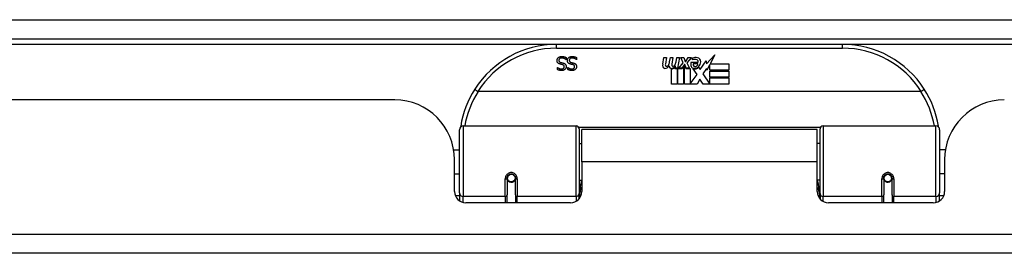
# Model space of a CAD drawing. Header units: inches. Extents: x 23 to 567, y 61 to 264.
# Tile 35 of 256: x 108.26 to 113.41, y 61.55 to 62.77. Entities that reach past the tile are written whole.
import ezdxf

# ---------------------------------------------------------------- set-up
doc = ezdxf.new("R2010")
doc.units = ezdxf.units.IN
doc.header["$MEASUREMENT"] = 0
doc.layers.add('Visible Edges(ANSI)', color=7, linetype='Continuous', lineweight=25)
doc.layers.add('Visible Tangent Edges(ANSI)', color=7, linetype='Continuous', lineweight=25)

msp = doc.modelspace()

# ---------------------------------------------------------------- linework, layer by layer
at = {"layer": 'Visible Edges(ANSI)'}
for p, q in [((77.3637, 62.6675), (131.1657, 62.6675)), ((112.5632, 62.6375), (111.0671, 62.6375)), ((111.1183, 62.5575), (111.1176, 62.5575)), ((111.1183, 62.5694), (111.1183, 62.5575)), ((111.1726, 62.5575), (111.1719, 62.5575)), ((111.1726, 62.5694), (111.1726, 62.5575)), ((111.6225, 62.5346), (111.6292, 62.5689)), ((111.6292, 62.5689), (111.6424, 62.5689)), ((111.6424, 62.5689), (111.6363, 62.5344)), ((111.6588, 62.5464), (111.6628, 62.5689)), ((111.6628, 62.5689), (111.676, 62.5689)), ((111.676, 62.5689), (111.6699, 62.5344)), ((111.6927, 62.5464), (111.6967, 62.5689)), ((111.6967, 62.5689), (111.7099, 62.5689)), ((111.7099, 62.5689), (111.7002, 62.5143)), ((111.706, 62.5143), (111.7303, 62.5408)), ((111.7168, 62.5689), (111.733, 62.5689)), ((111.7303, 62.5408), (111.7168, 62.5689)), ((111.733, 62.5689), (111.7405, 62.5494)), ((111.7405, 62.5494), (111.7429, 62.5494)), ((111.7429, 62.5494), (111.7564, 62.5689)), ((111.7726, 62.5689), (111.748, 62.541)), ((111.748, 62.541), (111.7618, 62.5143)), ((111.7564, 62.5689), (111.7726, 62.5689)), ((111.7714, 62.5452), (111.808, 62.5452)), ((111.778, 62.5572), (111.778, 62.5662)), ((111.8065, 62.5362), (111.7825, 62.5362)), ((111.8185, 62.5072), (111.8499, 62.5513)), ((111.8499, 62.5513), (111.8519, 62.5371)), ((111.8519, 62.5371), (111.8957, 62.5833)), ((111.8957, 62.5833), (111.8709, 62.5356)), ((111.8709, 62.5356), (111.9679, 62.5356)), ((111.9679, 62.5356), (111.9679, 62.5035)), ((111.0729, 62.5173), (111.0736, 62.5173)), ((111.0729, 62.5061), (111.0729, 62.5173)), ((111.1271, 62.5173), (111.1278, 62.5173)), ((111.1271, 62.5061), (111.1271, 62.5173)), ((111.6679, 62.4306), (111.6679, 62.5101)), ((111.6858, 62.5176), (111.6853, 62.5114)), ((111.6853, 62.5114), (111.6976, 62.5114)), ((111.6897, 62.5239), (111.6868, 62.5239)), ((111.6889, 62.5143), (111.6897, 62.5239)), ((111.7002, 62.5143), (111.6889, 62.5143)), ((111.6976, 62.5114), (111.6976, 62.4306)), ((111.7018, 62.5114), (111.7239, 62.5114)), ((111.7018, 62.4306), (111.7018, 62.5114)), ((111.7223, 62.5143), (111.706, 62.5143)), ((111.7357, 62.5326), (111.7223, 62.5143)), ((111.7239, 62.5114), (111.7315, 62.5218)), ((111.7315, 62.5218), (111.7315, 62.4306)), ((111.7378, 62.5326), (111.7357, 62.5326)), ((111.7357, 62.5291), (111.7432, 62.5114)), ((111.7357, 62.4306), (111.7357, 62.5291)), ((111.7456, 62.5143), (111.7378, 62.5326)), ((111.7432, 62.5114), (111.7657, 62.5114)), ((111.7618, 62.5143), (111.7456, 62.5143)), ((111.7657, 62.5114), (111.7657, 62.4318)), ((111.8023, 62.4808), (111.7816, 62.5107)), ((111.8115, 62.5188), (111.8185, 62.5072)), ((111.8519, 62.5129), (111.8323, 62.4849)), ((111.8323, 62.4849), (111.8692, 62.4312)), ((111.8539, 62.5029), (111.8519, 62.5129)), ((111.8692, 62.5322), (111.8539, 62.5029)), ((111.8692, 62.5035), (111.8692, 62.5322)), ((111.9679, 62.5035), (111.8692, 62.5035)), ((111.8692, 62.499), (111.9679, 62.499)), ((111.8692, 62.4669), (111.8692, 62.499)), ((111.9679, 62.499), (111.9679, 62.4669)), ((111.7657, 62.4318), (111.8023, 62.4808)), ((111.8164, 62.4567), (111.8026, 62.4306)), ((111.8341, 62.4306), (111.8164, 62.4567)), ((111.9679, 62.4669), (111.8692, 62.4669)), ((111.8692, 62.4627), (111.9679, 62.4627)), ((111.8692, 62.4312), (111.8692, 62.4627)), ((111.9679, 62.4627), (111.9679, 62.4306)), ((112.972, 62.3919), (110.6583, 62.3919)), ((111.6976, 62.4306), (111.6679, 62.4306)), ((111.7315, 62.4306), (111.7018, 62.4306)), ((111.8026, 62.4306), (111.7357, 62.4306)), ((111.9679, 62.4306), (111.8341, 62.4306)), ((110.2222, 62.348), (98.3072, 62.348)), ((110.5602, 61.863), (110.5602, 62.1929)), ((110.5799, 62.2125), (111.1695, 62.2125)), ((111.1852, 62.1968), (111.1852, 61.8591)), ((111.1997, 62.025), (111.1997, 62.193)), ((112.4307, 62.193), (111.1997, 62.193)), ((112.4307, 62.025), (112.4307, 62.193)), ((112.4451, 61.8591), (112.4451, 62.1968)), ((112.4608, 62.2125), (113.0504, 62.2125)), ((113.0701, 62.1929), (113.0701, 61.863)), ((110.5298, 62.088), (110.5602, 62.088)), ((111.1852, 62.1205), (111.1997, 62.1205)), ((112.4451, 62.1205), (112.4307, 62.1205)), ((113.1005, 62.088), (113.0701, 62.088)), ((110.5342, 61.8701), (110.5342, 62.036)), ((111.1997, 62.025), (111.1997, 61.8701)), ((112.4307, 61.8701), (112.4307, 62.025)), ((113.0962, 62.036), (113.0962, 61.8701)), ((110.5342, 61.962), (110.5602, 61.962)), ((110.8093, 61.9404), (110.8093, 61.8534)), ((110.8114, 61.938), (110.8094, 61.938)), ((110.8097, 61.9447), (110.8116, 61.9443)), ((110.8112, 61.9444), (110.8112, 61.9404)), ((110.8502, 61.9363), (110.8526, 61.9358)), ((110.8526, 61.8534), (110.8526, 61.9404)), ((111.1852, 61.9296), (111.1997, 61.9296)), ((112.4451, 61.9296), (112.4307, 61.9296)), ((112.7778, 61.9404), (112.7778, 61.8534)), ((112.7801, 61.9363), (112.7778, 61.9358)), ((112.8206, 61.9447), (112.8187, 61.9443)), ((112.819, 61.938), (112.8209, 61.938)), ((112.8191, 61.9404), (112.8191, 61.9444)), ((112.8211, 61.8534), (112.8211, 61.9404)), ((113.0962, 61.962), (113.0701, 61.962)), ((110.5602, 61.863), (110.5602, 61.8211)), ((110.8093, 61.811), (110.8093, 61.8534)), ((110.8526, 61.8534), (110.8526, 61.811)), ((111.1852, 61.8314), (111.1852, 61.8591)), ((112.4451, 61.8591), (112.4451, 61.8314)), ((112.7778, 61.811), (112.7778, 61.8534)), ((112.8211, 61.8534), (112.8211, 61.811)), ((113.0701, 61.8211), (113.0701, 61.863)), ((111.1406, 61.811), (110.5932, 61.811)), ((113.0371, 61.811), (112.4897, 61.811)), ((131.0672, 61.548), (77.4622, 61.548))]:
    msp.add_line(p, q, dxfattribs=at)
at = {"layer": 'Visible Edges(ANSI)', "flags": 128}
for points in [[(111.0701, 62.5534), (111.0701, 62.5541), (111.0702, 62.5548), (111.0702, 62.5555), (111.0703, 62.5562), (111.0704, 62.5569), (111.0705, 62.5576), (111.0707, 62.5582), (111.0709, 62.5589), (111.0711, 62.5596), (111.0713, 62.5603), (111.0715, 62.561), (111.0718, 62.5616), (111.0721, 62.5623), (111.0724, 62.5629), (111.0727, 62.5636), (111.0731, 62.5642), (111.0735, 62.5648), (111.0738, 62.5653), (111.0742, 62.5659), (111.0747, 62.5664), (111.0751, 62.567), (111.0756, 62.5675), (111.0761, 62.568), (111.0765, 62.5685)], [(111.0842, 62.5356), (111.083, 62.5359), (111.0819, 62.5364), (111.0808, 62.5368), (111.0798, 62.5373), (111.0788, 62.5378), (111.0779, 62.5384), (111.077, 62.5389), (111.0762, 62.5395), (111.0754, 62.5402), (111.0747, 62.5409), (111.0741, 62.5416), (111.0735, 62.5423), (111.073, 62.5431), (111.0725, 62.5439), (111.072, 62.5447), (111.0716, 62.5455), (111.0713, 62.5464), (111.071, 62.5473), (111.0707, 62.5483), (111.0705, 62.5492), (111.0703, 62.5502), (111.0702, 62.5513), (111.0701, 62.5523), (111.0701, 62.5534)], [(111.0765, 62.5685), (111.0771, 62.569), (111.0777, 62.5695), (111.0783, 62.5699), (111.0789, 62.5704), (111.0795, 62.5708), (111.0802, 62.5712), (111.0808, 62.5716), (111.0815, 62.572), (111.0821, 62.5723), (111.0828, 62.5726), (111.0835, 62.5729), (111.0842, 62.5732), (111.085, 62.5735), (111.0857, 62.5737), (111.0865, 62.574), (111.0874, 62.5741), (111.0882, 62.5743), (111.0891, 62.5745), (111.09, 62.5746), (111.091, 62.5747), (111.0919, 62.5748), (111.0929, 62.5748), (111.094, 62.5749), (111.095, 62.5749)], [(111.0957, 62.5667), (111.0945, 62.5667), (111.0932, 62.5666), (111.0921, 62.5665), (111.0909, 62.5664), (111.0899, 62.5662), (111.0889, 62.5659), (111.0879, 62.5656), (111.087, 62.5653), (111.0862, 62.5649), (111.0854, 62.5645), (111.0846, 62.564), (111.0839, 62.5635), (111.0833, 62.5629), (111.0827, 62.5624), (111.0822, 62.5617), (111.0817, 62.5611), (111.0813, 62.5604), (111.0809, 62.5597), (111.0806, 62.559), (111.0804, 62.5582), (111.0802, 62.5574), (111.08, 62.5566), (111.08, 62.5558), (111.0799, 62.5549)], [(111.0799, 62.5549), (111.08, 62.5542), (111.08, 62.5535), (111.0801, 62.5529), (111.0802, 62.5523), (111.0803, 62.5516), (111.0805, 62.5511), (111.0807, 62.5505), (111.0809, 62.55), (111.0811, 62.5494), (111.0814, 62.5489), (111.0817, 62.5485), (111.082, 62.548), (111.0824, 62.5476), (111.0828, 62.5472), (111.0832, 62.5468), (111.0837, 62.5464), (111.0842, 62.546), (111.0847, 62.5457), (111.0853, 62.5454), (111.0859, 62.5451), (111.0866, 62.5448), (111.0872, 62.5445), (111.0879, 62.5443), (111.0887, 62.5441)], [(111.0987, 62.5318), (111.0982, 62.532), (111.0977, 62.5321), (111.0971, 62.5322), (111.0966, 62.5324), (111.096, 62.5325), (111.0954, 62.5327), (111.0948, 62.5328), (111.0941, 62.533), (111.0935, 62.5332), (111.0928, 62.5333), (111.0921, 62.5335), (111.0914, 62.5337), (111.0907, 62.5338), (111.09, 62.534), (111.0893, 62.5342), (111.0887, 62.5343), (111.088, 62.5345), (111.0874, 62.5346), (111.0868, 62.5348), (111.0863, 62.535), (111.0857, 62.5351), (111.0852, 62.5353), (111.0847, 62.5354), (111.0842, 62.5356)], [(111.0887, 62.5441), (111.0892, 62.5439), (111.0897, 62.5438), (111.0903, 62.5436), (111.0908, 62.5435), (111.0913, 62.5433), (111.0918, 62.5432), (111.0923, 62.5431), (111.0928, 62.543), (111.0933, 62.5428), (111.0937, 62.5427), (111.0942, 62.5426), (111.0947, 62.5425), (111.0951, 62.5424), (111.0956, 62.5423), (111.0961, 62.5422), (111.0966, 62.542), (111.0972, 62.5419), (111.0977, 62.5418), (111.0983, 62.5416), (111.0989, 62.5415), (111.0995, 62.5413), (111.1002, 62.5412), (111.1008, 62.541), (111.1015, 62.5408)], [(111.095, 62.5749), (111.0963, 62.5749), (111.0975, 62.5748), (111.0987, 62.5748), (111.0999, 62.5747), (111.1011, 62.5746), (111.1022, 62.5745), (111.1032, 62.5743), (111.1043, 62.5742), (111.1053, 62.574), (111.1063, 62.5738), (111.1072, 62.5735), (111.1081, 62.5733), (111.109, 62.573), (111.1099, 62.5727), (111.1108, 62.5724), (111.1117, 62.5721), (111.1125, 62.5718), (111.1134, 62.5715), (111.1142, 62.5712), (111.1151, 62.5708), (111.1159, 62.5705), (111.1167, 62.5701), (111.1175, 62.5698), (111.1183, 62.5694)], [(111.1176, 62.5575), (111.1168, 62.5583), (111.116, 62.5589), (111.1152, 62.5596), (111.1144, 62.5602), (111.1135, 62.5608), (111.1127, 62.5614), (111.1118, 62.562), (111.1109, 62.5625), (111.1099, 62.563), (111.109, 62.5635), (111.108, 62.5639), (111.1071, 62.5643), (111.1061, 62.5647), (111.1051, 62.5651), (111.1042, 62.5654), (111.1032, 62.5657), (111.1022, 62.5659), (111.1013, 62.5661), (111.1004, 62.5663), (111.0994, 62.5665), (111.0985, 62.5666), (111.0976, 62.5667), (111.0966, 62.5667), (111.0957, 62.5667)], [(111.1015, 62.5408), (111.1021, 62.5407), (111.1027, 62.5405), (111.1033, 62.5403), (111.1038, 62.5401), (111.1044, 62.5399), (111.105, 62.5397), (111.1055, 62.5395), (111.106, 62.5393), (111.1066, 62.5391), (111.1071, 62.5389), (111.1076, 62.5386), (111.108, 62.5384), (111.1085, 62.5381), (111.109, 62.5379), (111.1095, 62.5376), (111.1099, 62.5373), (111.1104, 62.537), (111.1108, 62.5367), (111.1112, 62.5364), (111.1116, 62.536), (111.112, 62.5357), (111.1124, 62.5353), (111.1128, 62.535), (111.1132, 62.5346)], [(111.1132, 62.5346), (111.1135, 62.5342), (111.1139, 62.5338), (111.1142, 62.5333), (111.1145, 62.5329), (111.1148, 62.5325), (111.1151, 62.532), (111.1154, 62.5316), (111.1157, 62.5311), (111.1159, 62.5306), (111.1161, 62.5301), (111.1164, 62.5296), (111.1166, 62.5291), (111.1168, 62.5285), (111.1169, 62.528), (111.1171, 62.5274), (111.1172, 62.5268), (111.1174, 62.5263), (111.1175, 62.5257), (111.1176, 62.525), (111.1176, 62.5244), (111.1177, 62.5238), (111.1177, 62.5231), (111.1178, 62.5225), (111.1178, 62.5218)], [(111.1244, 62.5534), (111.1244, 62.5541), (111.1244, 62.5548), (111.1245, 62.5555), (111.1246, 62.5562), (111.1247, 62.5569), (111.1248, 62.5576), (111.125, 62.5582), (111.1251, 62.5589), (111.1253, 62.5596), (111.1256, 62.5603), (111.1258, 62.561), (111.1261, 62.5616), (111.1264, 62.5623), (111.1267, 62.5629), (111.127, 62.5636), (111.1274, 62.5642), (111.1277, 62.5648), (111.1281, 62.5653), (111.1285, 62.5659), (111.1289, 62.5664), (111.1294, 62.567), (111.1298, 62.5675), (111.1303, 62.568), (111.1308, 62.5685)], [(111.1385, 62.5356), (111.1373, 62.5359), (111.1361, 62.5364), (111.1351, 62.5368), (111.134, 62.5373), (111.1331, 62.5378), (111.1321, 62.5384), (111.1313, 62.5389), (111.1305, 62.5395), (111.1297, 62.5402), (111.129, 62.5409), (111.1284, 62.5416), (111.1278, 62.5423), (111.1272, 62.5431), (111.1267, 62.5439), (111.1263, 62.5447), (111.1259, 62.5455), (111.1255, 62.5464), (111.1252, 62.5473), (111.125, 62.5483), (111.1248, 62.5492), (111.1246, 62.5502), (111.1245, 62.5513), (111.1244, 62.5523), (111.1244, 62.5534)], [(111.1308, 62.5685), (111.1314, 62.569), (111.132, 62.5695), (111.1326, 62.5699), (111.1332, 62.5704), (111.1338, 62.5708), (111.1344, 62.5712), (111.1351, 62.5716), (111.1357, 62.572), (111.1364, 62.5723), (111.1371, 62.5726), (111.1378, 62.5729), (111.1385, 62.5732), (111.1392, 62.5735), (111.14, 62.5737), (111.1408, 62.574), (111.1416, 62.5741), (111.1425, 62.5743), (111.1434, 62.5745), (111.1443, 62.5746), (111.1452, 62.5747), (111.1462, 62.5748), (111.1472, 62.5748), (111.1482, 62.5749), (111.1493, 62.5749)], [(111.15, 62.5667), (111.1487, 62.5667), (111.1475, 62.5666), (111.1463, 62.5665), (111.1452, 62.5664), (111.1442, 62.5662), (111.1431, 62.5659), (111.1422, 62.5656), (111.1413, 62.5653), (111.1404, 62.5649), (111.1396, 62.5645), (111.1389, 62.564), (111.1382, 62.5635), (111.1376, 62.5629), (111.137, 62.5624), (111.1365, 62.5617), (111.136, 62.5611), (111.1356, 62.5604), (111.1352, 62.5597), (111.1349, 62.559), (111.1347, 62.5582), (111.1345, 62.5574), (111.1343, 62.5566), (111.1342, 62.5558), (111.1342, 62.5549)], [(111.1342, 62.5549), (111.1342, 62.5542), (111.1343, 62.5535), (111.1343, 62.5529), (111.1344, 62.5523), (111.1346, 62.5516), (111.1347, 62.5511), (111.1349, 62.5505), (111.1351, 62.55), (111.1354, 62.5494), (111.1357, 62.5489), (111.136, 62.5485), (111.1363, 62.548), (111.1367, 62.5476), (111.1371, 62.5472), (111.1375, 62.5468), (111.138, 62.5464), (111.1385, 62.546), (111.139, 62.5457), (111.1396, 62.5454), (111.1402, 62.5451), (111.1408, 62.5448), (111.1415, 62.5445), (111.1422, 62.5443), (111.1429, 62.5441)], [(111.153, 62.5318), (111.1525, 62.532), (111.152, 62.5321), (111.1514, 62.5322), (111.1508, 62.5324), (111.1503, 62.5325), (111.1497, 62.5327), (111.149, 62.5328), (111.1484, 62.533), (111.1477, 62.5332), (111.1471, 62.5333), (111.1464, 62.5335), (111.1457, 62.5337), (111.145, 62.5338), (111.1443, 62.534), (111.1436, 62.5342), (111.1429, 62.5343), (111.1423, 62.5345), (111.1417, 62.5346), (111.1411, 62.5348), (111.1405, 62.535), (111.14, 62.5351), (111.1395, 62.5353), (111.1389, 62.5354), (111.1385, 62.5356)], [(111.1429, 62.5441), (111.1435, 62.5439), (111.144, 62.5438), (111.1445, 62.5436), (111.1451, 62.5435), (111.1456, 62.5433), (111.1461, 62.5432), (111.1466, 62.5431), (111.1471, 62.543), (111.1475, 62.5428), (111.148, 62.5427), (111.1485, 62.5426), (111.1489, 62.5425), (111.1494, 62.5424), (111.1499, 62.5423), (111.1504, 62.5422), (111.1509, 62.542), (111.1514, 62.5419), (111.152, 62.5418), (111.1526, 62.5416), (111.1532, 62.5415), (111.1538, 62.5413), (111.1544, 62.5412), (111.1551, 62.541), (111.1557, 62.5408)], [(111.1493, 62.5749), (111.1506, 62.5749), (111.1518, 62.5748), (111.153, 62.5748), (111.1542, 62.5747), (111.1553, 62.5746), (111.1564, 62.5745), (111.1575, 62.5743), (111.1586, 62.5742), (111.1596, 62.574), (111.1605, 62.5738), (111.1615, 62.5735), (111.1624, 62.5733), (111.1633, 62.573), (111.1642, 62.5727), (111.1651, 62.5724), (111.1659, 62.5721), (111.1668, 62.5718), (111.1676, 62.5715), (111.1685, 62.5712), (111.1693, 62.5708), (111.1701, 62.5705), (111.171, 62.5701), (111.1718, 62.5698), (111.1726, 62.5694)], [(111.1719, 62.5575), (111.1711, 62.5583), (111.1703, 62.5589), (111.1695, 62.5596), (111.1686, 62.5602), (111.1678, 62.5608), (111.1669, 62.5614), (111.166, 62.562), (111.1651, 62.5625), (111.1642, 62.563), (111.1633, 62.5635), (111.1623, 62.5639), (111.1613, 62.5643), (111.1604, 62.5647), (111.1594, 62.5651), (111.1584, 62.5654), (111.1575, 62.5657), (111.1565, 62.5659), (111.1556, 62.5661), (111.1546, 62.5663), (111.1537, 62.5665), (111.1528, 62.5666), (111.1518, 62.5667), (111.1509, 62.5667), (111.15, 62.5667)], [(111.1557, 62.5408), (111.1564, 62.5407), (111.1569, 62.5405), (111.1575, 62.5403), (111.1581, 62.5401), (111.1587, 62.5399), (111.1592, 62.5397), (111.1598, 62.5395), (111.1603, 62.5393), (111.1608, 62.5391), (111.1613, 62.5389), (111.1618, 62.5386), (111.1623, 62.5384), (111.1628, 62.5381), (111.1633, 62.5379), (111.1637, 62.5376), (111.1642, 62.5373), (111.1646, 62.537), (111.1651, 62.5367), (111.1655, 62.5364), (111.1659, 62.536), (111.1663, 62.5357), (111.1667, 62.5353), (111.1671, 62.535), (111.1675, 62.5346)], [(111.1675, 62.5346), (111.1678, 62.5342), (111.1682, 62.5338), (111.1685, 62.5333), (111.1688, 62.5329), (111.1691, 62.5325), (111.1694, 62.532), (111.1697, 62.5316), (111.1699, 62.5311), (111.1702, 62.5306), (111.1704, 62.5301), (111.1706, 62.5296), (111.1708, 62.5291), (111.171, 62.5285), (111.1712, 62.528), (111.1714, 62.5274), (111.1715, 62.5268), (111.1716, 62.5263), (111.1718, 62.5257), (111.1718, 62.525), (111.1719, 62.5244), (111.172, 62.5238), (111.172, 62.5231), (111.172, 62.5225), (111.1721, 62.5218)], [(111.094, 62.5015), (111.093, 62.5015), (111.092, 62.5015), (111.091, 62.5016), (111.09, 62.5016), (111.0891, 62.5017), (111.0882, 62.5018), (111.0872, 62.5019), (111.0863, 62.502), (111.0854, 62.5022), (111.0845, 62.5023), (111.0836, 62.5025), (111.0827, 62.5027), (111.0818, 62.5029), (111.081, 62.5031), (111.0801, 62.5033), (111.0793, 62.5036), (111.0784, 62.5038), (111.0776, 62.5041), (111.0768, 62.5044), (111.076, 62.5047), (111.0752, 62.505), (111.0744, 62.5054), (111.0736, 62.5057), (111.0729, 62.5061)], [(111.0736, 62.5173), (111.0741, 62.5168), (111.0747, 62.5163), (111.0754, 62.5158), (111.076, 62.5154), (111.0767, 62.5149), (111.0774, 62.5144), (111.0782, 62.514), (111.0789, 62.5136), (111.0797, 62.5131), (111.0805, 62.5127), (111.0814, 62.5123), (111.0822, 62.5119), (111.0831, 62.5116), (111.084, 62.5112), (111.0849, 62.5109), (111.0858, 62.5107), (111.0867, 62.5104), (111.0876, 62.5102), (111.0886, 62.5101), (111.0895, 62.5099), (111.0905, 62.5098), (111.0914, 62.5097), (111.0924, 62.5097), (111.0933, 62.5097)], [(111.0933, 62.5097), (111.0944, 62.5097), (111.0954, 62.5097), (111.0964, 62.5098), (111.0974, 62.51), (111.0983, 62.5102), (111.0992, 62.5104), (111.1001, 62.5107), (111.1009, 62.511), (111.1017, 62.5114), (111.1025, 62.5118), (111.1032, 62.5122), (111.1039, 62.5127), (111.1046, 62.5132), (111.1052, 62.5138), (111.1057, 62.5144), (111.1062, 62.515), (111.1066, 62.5156), (111.107, 62.5163), (111.1073, 62.517), (111.1075, 62.5177), (111.1077, 62.5184), (111.1079, 62.5192), (111.1079, 62.52), (111.108, 62.5208)], [(111.1178, 62.5218), (111.1177, 62.5204), (111.1176, 62.519), (111.1174, 62.5176), (111.117, 62.5163), (111.1166, 62.5151), (111.1161, 62.5139), (111.1155, 62.5127), (111.1148, 62.5115), (111.114, 62.5104), (111.1131, 62.5093), (111.1121, 62.5083), (111.1111, 62.5073), (111.1099, 62.5064), (111.1087, 62.5055), (111.1075, 62.5048), (111.1062, 62.5041), (111.1048, 62.5035), (111.1034, 62.503), (111.102, 62.5025), (111.1005, 62.5021), (111.0989, 62.5019), (111.0973, 62.5017), (111.0957, 62.5015), (111.094, 62.5015)], [(111.108, 62.5208), (111.1079, 62.5215), (111.1079, 62.5222), (111.1078, 62.5229), (111.1077, 62.5236), (111.1075, 62.5242), (111.1074, 62.5248), (111.1072, 62.5254), (111.1069, 62.526), (111.1066, 62.5265), (111.1063, 62.527), (111.106, 62.5275), (111.1056, 62.5279), (111.1052, 62.5284), (111.1047, 62.5288), (111.1043, 62.5292), (111.1038, 62.5296), (111.1032, 62.5299), (111.1027, 62.5302), (111.1021, 62.5306), (111.1015, 62.5309), (111.1008, 62.5311), (111.1002, 62.5314), (111.0994, 62.5316), (111.0987, 62.5318)], [(111.1482, 62.5015), (111.1472, 62.5015), (111.1462, 62.5015), (111.1453, 62.5016), (111.1443, 62.5016), (111.1434, 62.5017), (111.1424, 62.5018), (111.1415, 62.5019), (111.1406, 62.502), (111.1396, 62.5022), (111.1387, 62.5023), (111.1378, 62.5025), (111.137, 62.5027), (111.1361, 62.5029), (111.1352, 62.5031), (111.1344, 62.5033), (111.1335, 62.5036), (111.1327, 62.5038), (111.1319, 62.5041), (111.1311, 62.5044), (111.1303, 62.5047), (111.1295, 62.505), (111.1287, 62.5054), (111.1279, 62.5057), (111.1271, 62.5061)], [(111.1278, 62.5173), (111.1284, 62.5168), (111.129, 62.5163), (111.1296, 62.5158), (111.1303, 62.5154), (111.131, 62.5149), (111.1317, 62.5144), (111.1324, 62.514), (111.1332, 62.5136), (111.134, 62.5131), (111.1348, 62.5127), (111.1356, 62.5123), (111.1365, 62.5119), (111.1374, 62.5116), (111.1383, 62.5112), (111.1392, 62.5109), (111.1401, 62.5107), (111.141, 62.5104), (111.1419, 62.5102), (111.1428, 62.5101), (111.1438, 62.5099), (111.1447, 62.5098), (111.1457, 62.5097), (111.1466, 62.5097), (111.1476, 62.5097)], [(111.1476, 62.5097), (111.1487, 62.5097), (111.1497, 62.5097), (111.1507, 62.5098), (111.1517, 62.51), (111.1526, 62.5102), (111.1535, 62.5104), (111.1544, 62.5107), (111.1552, 62.511), (111.156, 62.5114), (111.1568, 62.5118), (111.1575, 62.5122), (111.1582, 62.5127), (111.1588, 62.5132), (111.1594, 62.5138), (111.16, 62.5144), (111.1604, 62.515), (111.1609, 62.5156), (111.1612, 62.5163), (111.1615, 62.517), (111.1618, 62.5177), (111.162, 62.5184), (111.1621, 62.5192), (111.1622, 62.52), (111.1622, 62.5208)], [(111.1721, 62.5218), (111.172, 62.5204), (111.1719, 62.519), (111.1716, 62.5176), (111.1713, 62.5163), (111.1709, 62.5151), (111.1704, 62.5139), (111.1698, 62.5127), (111.1691, 62.5115), (111.1683, 62.5104), (111.1674, 62.5093), (111.1664, 62.5083), (111.1653, 62.5073), (111.1642, 62.5064), (111.163, 62.5055), (111.1617, 62.5048), (111.1604, 62.5041), (111.1591, 62.5035), (111.1577, 62.503), (111.1562, 62.5025), (111.1547, 62.5021), (111.1532, 62.5019), (111.1516, 62.5017), (111.1499, 62.5015), (111.1482, 62.5015)], [(111.1622, 62.5208), (111.1622, 62.5215), (111.1622, 62.5222), (111.1621, 62.5229), (111.162, 62.5236), (111.1618, 62.5242), (111.1616, 62.5248), (111.1614, 62.5254), (111.1612, 62.526), (111.1609, 62.5265), (111.1606, 62.527), (111.1602, 62.5275), (111.1598, 62.5279), (111.1594, 62.5284), (111.159, 62.5288), (111.1585, 62.5292), (111.158, 62.5296), (111.1575, 62.5299), (111.1569, 62.5302), (111.1564, 62.5306), (111.1557, 62.5309), (111.1551, 62.5311), (111.1544, 62.5314), (111.1537, 62.5316), (111.153, 62.5318)], [(110.6405, 62.4044), (110.6405, 62.4043), (110.6405, 62.4041), (110.6407, 62.4039), (110.6408, 62.4037), (110.6411, 62.4034), (110.6414, 62.4031), (110.6418, 62.4027), (110.6423, 62.4023), (110.6428, 62.4019), (110.6434, 62.4014), (110.644, 62.4009), (110.6447, 62.4003), (110.6455, 62.3998), (110.6463, 62.3992), (110.6471, 62.3986), (110.648, 62.3979), (110.649, 62.3973), (110.6499, 62.3966), (110.6509, 62.3959), (110.652, 62.3952), (110.653, 62.3945), (110.6541, 62.3938), (110.6551, 62.3931), (110.6562, 62.3924)], [(110.6583, 62.3919), (110.6582, 62.3919), (110.6581, 62.3919), (110.658, 62.3919), (110.6579, 62.3919), (110.6578, 62.3919), (110.6577, 62.3919), (110.6576, 62.3919), (110.6575, 62.3919), (110.6575, 62.3919), (110.6574, 62.392), (110.6573, 62.392), (110.6572, 62.392), (110.6571, 62.392), (110.657, 62.3921), (110.6569, 62.3921), (110.6569, 62.3921), (110.6568, 62.3921), (110.6567, 62.3922), (110.6566, 62.3922), (110.6565, 62.3922), (110.6564, 62.3923), (110.6564, 62.3923), (110.6563, 62.3924), (110.6562, 62.3924)], [(112.9741, 62.3924), (112.974, 62.3924), (112.9739, 62.3923), (112.9739, 62.3923), (112.9738, 62.3922), (112.9737, 62.3922), (112.9736, 62.3922), (112.9735, 62.3921), (112.9735, 62.3921), (112.9734, 62.3921), (112.9733, 62.3921), (112.9732, 62.392), (112.9731, 62.392), (112.973, 62.392), (112.9729, 62.392), (112.9729, 62.3919), (112.9728, 62.3919), (112.9727, 62.3919), (112.9726, 62.3919), (112.9725, 62.3919), (112.9724, 62.3919), (112.9723, 62.3919), (112.9722, 62.3919), (112.9721, 62.3919), (112.972, 62.3919)], [(112.9898, 62.4044), (112.9898, 62.4043), (112.9898, 62.4041), (112.9897, 62.4039), (112.9895, 62.4037), (112.9892, 62.4034), (112.9889, 62.4031), (112.9885, 62.4027), (112.988, 62.4023), (112.9875, 62.4019), (112.9869, 62.4014), (112.9863, 62.4009), (112.9856, 62.4003), (112.9848, 62.3998), (112.984, 62.3992), (112.9832, 62.3986), (112.9823, 62.3979), (112.9813, 62.3973), (112.9804, 62.3966), (112.9794, 62.3959), (112.9784, 62.3952), (112.9773, 62.3945), (112.9763, 62.3938), (112.9752, 62.3931), (112.9741, 62.3924)], [(110.5668, 62.2118), (110.5667, 62.2116), (110.5667, 62.2113), (110.5667, 62.2111), (110.5666, 62.2109), (110.5666, 62.2107), (110.5666, 62.2105), (110.5665, 62.2103), (110.5665, 62.2101), (110.5665, 62.2099), (110.5664, 62.2097), (110.5664, 62.2095), (110.5664, 62.2093), (110.5663, 62.2091), (110.5663, 62.2088), (110.5663, 62.2086), (110.5662, 62.2084), (110.5662, 62.2082), (110.5662, 62.208), (110.5661, 62.2078), (110.5661, 62.2076), (110.5661, 62.2074), (110.566, 62.2072), (110.566, 62.207), (110.566, 62.2068)], [(113.0643, 62.2068), (113.0643, 62.207), (113.0643, 62.2072), (113.0642, 62.2074), (113.0642, 62.2076), (113.0642, 62.2078), (113.0641, 62.208), (113.0641, 62.2082), (113.0641, 62.2084), (113.064, 62.2086), (113.064, 62.2088), (113.064, 62.2091), (113.0639, 62.2093), (113.0639, 62.2095), (113.0639, 62.2097), (113.0638, 62.2099), (113.0638, 62.2101), (113.0638, 62.2103), (113.0637, 62.2105), (113.0637, 62.2107), (113.0637, 62.2109), (113.0636, 62.2111), (113.0636, 62.2113), (113.0636, 62.2116), (113.0635, 62.2118)], [(110.8093, 61.9404), (110.8094, 61.943), (110.8099, 61.9456), (110.8107, 61.9482), (110.8119, 61.9507), (110.8134, 61.9531), (110.8152, 61.9553), (110.8173, 61.9572), (110.8197, 61.9589), (110.8223, 61.9602), (110.8251, 61.9612), (110.828, 61.9618), (110.8309, 61.962), (110.8339, 61.9618), (110.8368, 61.9612), (110.8396, 61.9602), (110.8422, 61.9589), (110.8445, 61.9572), (110.8466, 61.9552), (110.8484, 61.9531), (110.8499, 61.9507), (110.8511, 61.9482), (110.8519, 61.9456), (110.8524, 61.943), (110.8526, 61.9404)], [(112.7778, 61.9404), (112.7779, 61.943), (112.7784, 61.9456), (112.7792, 61.9482), (112.7804, 61.9507), (112.7819, 61.9531), (112.7837, 61.9553), (112.7858, 61.9572), (112.7882, 61.9589), (112.7908, 61.9602), (112.7936, 61.9612), (112.7965, 61.9618), (112.7994, 61.962), (112.8024, 61.9618), (112.8053, 61.9612), (112.8081, 61.9602), (112.8107, 61.9589), (112.8131, 61.9572), (112.8152, 61.9552), (112.8169, 61.9531), (112.8184, 61.9507), (112.8196, 61.9482), (112.8204, 61.9456), (112.8209, 61.943), (112.8211, 61.9404)], [(111.1856, 61.8319), (111.1858, 61.8345), (111.186, 61.8371), (111.1863, 61.8396), (111.1866, 61.8422), (111.1869, 61.8448), (111.1872, 61.8474), (111.1876, 61.85), (111.1881, 61.8526), (111.1885, 61.8551), (111.189, 61.8577), (111.1895, 61.8603), (111.1901, 61.8629), (111.1907, 61.8654), (111.1913, 61.868), (111.192, 61.8706), (111.1927, 61.8731), (111.1935, 61.8756), (111.1942, 61.8782), (111.195, 61.8807), (111.1959, 61.8833), (111.1968, 61.8858), (111.1977, 61.8883), (111.1987, 61.8908), (111.1997, 61.8933)], [(112.4307, 61.8933), (112.4317, 61.8908), (112.4326, 61.8883), (112.4335, 61.8858), (112.4344, 61.8833), (112.4353, 61.8807), (112.4361, 61.8782), (112.4369, 61.8757), (112.4376, 61.8731), (112.4383, 61.8706), (112.439, 61.868), (112.4396, 61.8654), (112.4402, 61.8629), (112.4408, 61.8603), (112.4413, 61.8577), (112.4418, 61.8551), (112.4423, 61.8526), (112.4427, 61.85), (112.4431, 61.8474), (112.4434, 61.8448), (112.4437, 61.8422), (112.444, 61.8396), (112.4443, 61.8371), (112.4445, 61.8345), (112.4447, 61.8319)]]:
    msp.add_lwpolyline(points, dxfattribs=at)
at = {"layer": 'Visible Edges(ANSI)'}
for centre in [(110.8309, 61.9404), (112.7994, 61.9404)]:
    msp.add_circle(centre, 0.0197, dxfattribs=at)
for centre, radius, start, end in [((111.0671, 62.1307), 0.5069, 90, 147.3142), ((112.5632, 62.1307), 0.5069, 32.6858, 90), ((111.6508, 62.5291), 0.0288, 169, 198.4748), ((111.6129, 62.5538), 0.0465, 328.5584, 350.8257), ((111.6469, 62.5544), 0.0465, 327.5992, 350), ((111.7971, 62.5338), 0.0282, 156.1555, 203.8445), ((111.796, 62.5082), 0.0607, 81.5605, 107.3343), ((111.7897, 62.5288), 0.0307, 64.6784, 112.5609), ((111.7908, 62.5316), 0.00955, 151.4547, 231.1652), ((111.7898, 62.5382), 0.0168, 289.3797, 352.9975), ((111.7988, 62.5479), 0.0096, 343.5261, 64.6784), ((111.8021, 62.5487), 0.0197, 356.5646, 81.5605), ((111.782, 62.5499), 0.0398, 314.1684, 356.5646), ((111.6334, 62.5233), 0.0105, 198.4748, 269.6788), ((111.6335, 62.5373), 0.0246, 269.6788, 333.9508), ((111.6484, 62.5322), 0.0123, 169.9922, 203.5487), ((111.6426, 62.5297), 0.006, 203.5487, 276.1027), ((111.6419, 62.5363), 0.0126, 276.1027, 327.6083), ((111.6843, 62.5284), 0.0288, 183.6169, 196.9928), ((111.6664, 62.5229), 0.0101, 196.9928, 269.4776), ((111.6666, 62.5368), 0.024, 269.4776, 327.4114), ((111.6684, 62.5341), 0.024, 268.7952, 316.5849), ((111.682, 62.5322), 0.0123, 170, 203.5571), ((111.6762, 62.5297), 0.006, 203.5571, 276.03), ((111.6755, 62.5363), 0.0126, 276.03, 327.5992), ((111.7853, 62.5285), 0.0152, 203.8445, 265.0802), ((111.7889, 62.5428), 0.033, 257.079, 313.1785), ((111.7889, 62.5428), 0.0299, 260.4085, 314.1684), ((111.7917, 62.5327), 0.0109, 231.1652, 289.3797), ((111.0671, 62.1307), 0.5069, 147.3142, 170.7932), ((112.5632, 62.1307), 0.5069, 9.2068, 32.6858), ((110.2222, 62.036), 0.312, 0, 90), ((113.4082, 62.036), 0.312, 90, 180), ((110.5799, 62.1929), 0.0197, 90, 180), ((111.1695, 62.1968), 0.0157, 0, 90), ((112.4608, 62.1968), 0.0157, 90, 180), ((113.0504, 62.1929), 0.0197, 0, 90), ((110.8309, 61.9404), 0.0217, 180, 348.1708), ((112.7994, 61.9404), 0.0217, 191.8292, 0), ((110.5932, 61.8701), 0.0591, 180, 270), ((111.1406, 61.8701), 0.0591, 270, 0), ((112.4897, 61.8701), 0.0591, 180, 270), ((113.0371, 61.8701), 0.0591, 270, 0)]:
    msp.add_arc(centre, radius, start, end, dxfattribs=at)
at = {"layer": 'Visible Tangent Edges(ANSI)'}
for p, q in [((77.3637, 62.7665), (130.3985, 62.7665)), ((111.0671, 62.6179), (111.0671, 62.6375)), ((112.5632, 62.6179), (112.5632, 62.6375)), ((111.0353, 62.6365), (97.494, 62.6365)), ((111.0671, 62.6179), (112.5632, 62.6179)), ((126.1363, 62.6365), (112.595, 62.6365)), ((110.5799, 62.2125), (110.5799, 61.8439)), ((111.1695, 61.8439), (111.1695, 62.2125)), ((112.4473, 62.2049), (111.183, 62.2049)), ((112.4608, 62.2125), (112.4608, 61.8439)), ((113.0504, 61.8439), (113.0504, 62.2125)), ((112.4307, 62.025), (111.1997, 62.025)), ((110.7994, 61.8439), (110.7994, 61.9357)), ((110.8624, 61.9357), (110.8624, 61.8439)), ((112.7679, 61.8439), (112.7679, 61.9357)), ((112.8309, 61.9357), (112.8309, 61.8439)), ((110.5376, 61.8503), (110.5602, 61.8503)), ((110.5799, 61.8125), (110.5799, 61.8439)), ((110.7994, 61.8439), (110.5799, 61.8439)), ((110.7994, 61.8439), (110.7994, 61.811)), ((111.1695, 61.8439), (110.8624, 61.8439)), ((110.8624, 61.811), (110.8624, 61.8439)), ((111.1695, 61.8439), (111.1695, 61.8186)), ((111.1877, 61.8503), (111.1962, 61.8503)), ((112.4341, 61.8503), (112.4426, 61.8503)), ((112.7679, 61.8439), (112.4608, 61.8439)), ((112.4608, 61.8186), (112.4608, 61.8439)), ((112.7679, 61.8439), (112.7679, 61.811)), ((113.0504, 61.8439), (112.8309, 61.8439)), ((112.8309, 61.811), (112.8309, 61.8439)), ((113.0504, 61.8439), (113.0504, 61.8125)), ((113.0701, 61.8503), (113.0927, 61.8503)), ((77.4622, 61.647), (131.0672, 61.647))]:
    msp.add_line(p, q, dxfattribs=at)
at = {"layer": 'Visible Tangent Edges(ANSI)', "flags": 128}
for points in [[(110.8624, 61.9357), (110.8622, 61.9397), (110.8614, 61.9437), (110.8602, 61.9477), (110.8586, 61.9515), (110.8564, 61.9552), (110.8538, 61.9585), (110.8508, 61.9615), (110.8473, 61.964), (110.8435, 61.9661), (110.8394, 61.9677), (110.8352, 61.9686), (110.8309, 61.9689), (110.8267, 61.9686), (110.8224, 61.9677), (110.8184, 61.9662), (110.8146, 61.9641), (110.8111, 61.9616), (110.808, 61.9585), (110.8054, 61.9552), (110.8032, 61.9516), (110.8015, 61.9477), (110.8004, 61.9438), (110.7996, 61.9397), (110.7994, 61.9357)], [(112.8309, 61.9357), (112.8307, 61.9397), (112.8299, 61.9437), (112.8287, 61.9477), (112.8271, 61.9515), (112.8249, 61.9552), (112.8223, 61.9585), (112.8193, 61.9615), (112.8158, 61.964), (112.812, 61.9661), (112.808, 61.9677), (112.8037, 61.9686), (112.7994, 61.9689), (112.7952, 61.9686), (112.7909, 61.9677), (112.7869, 61.9662), (112.7831, 61.9641), (112.7796, 61.9616), (112.7765, 61.9585), (112.7739, 61.9552), (112.7717, 61.9516), (112.77, 61.9477), (112.7689, 61.9438), (112.7681, 61.9397), (112.7679, 61.9357)], [(111.1989, 61.9296), (111.1979, 61.9256), (111.1969, 61.9216), (111.1959, 61.9177), (111.1951, 61.9137), (111.1942, 61.9097), (111.1934, 61.9056), (111.1926, 61.9016), (111.1919, 61.8976), (111.1912, 61.8935), (111.1906, 61.8894), (111.1899, 61.8854), (111.1894, 61.8813), (111.1888, 61.8772), (111.1883, 61.873), (111.1879, 61.8689), (111.1874, 61.8648), (111.1871, 61.8607), (111.1867, 61.8565), (111.1864, 61.8524), (111.1861, 61.8482), (111.1859, 61.8441), (111.1857, 61.8399), (111.1855, 61.8357), (111.1854, 61.8316)], [(112.4449, 61.8316), (112.4448, 61.8357), (112.4446, 61.8399), (112.4444, 61.8441), (112.4442, 61.8482), (112.4439, 61.8524), (112.4436, 61.8565), (112.4433, 61.8607), (112.4429, 61.8648), (112.4424, 61.8689), (112.442, 61.873), (112.4415, 61.8772), (112.4409, 61.8813), (112.4404, 61.8854), (112.4398, 61.8895), (112.4391, 61.8935), (112.4384, 61.8976), (112.4377, 61.9016), (112.4369, 61.9056), (112.4361, 61.9097), (112.4353, 61.9137), (112.4344, 61.9177), (112.4334, 61.9216), (112.4325, 61.9256), (112.4314, 61.9296)]]:
    msp.add_lwpolyline(points, dxfattribs=at)
at = {"layer": 'Visible Tangent Edges(ANSI)'}
for centre, start, end in [((111.0671, 62.1307), 90, 147.5011), ((112.5632, 62.1307), 32.4989, 90), ((111.0671, 62.1269), 147.0552, 169.8777), ((112.5632, 62.1269), 10.1223, 32.9448)]:
    msp.add_arc(centre, 0.4872, start, end, dxfattribs=at)
for centre, major_axis, ratio, start_param, end_param in [((110.5862, 62.2086), (-0.0194, 0.0031), 0.187438, 0, 0.544489), ((113.0441, 62.2086), (0.0194, 0.0031), 0.187438, 5.738696, 6.283185), ((110.7994, 61.9404), (0.00984, 0), 0.476565, 4.712389, 6.283185), ((110.8624, 61.9404), (-0.00984, 0), 0.476565, 0, 1.570796), ((112.7679, 61.9404), (0.00984, 0), 0.476565, 4.712389, 6.283185), ((112.8309, 61.9404), (-0.00984, 0), 0.476565, 0, 1.570796), ((110.5799, 61.863), (-0.0197, 0), 0.965926, 0, 1.570796), ((110.7994, 61.8534), (0.00984, 0), 0.965926, 4.712389, 6.283185), ((110.8624, 61.8534), (-0.00984, 0), 0.965926, 0, 1.570796), ((111.1695, 61.8591), (0.0157, 0), 0.965926, 4.712389, 6.283185), ((112.4608, 61.8591), (-0.0157, 0), 0.965926, 0, 1.570796), ((112.7679, 61.8534), (0.00984, 0), 0.965926, 4.712389, 6.283185), ((112.8309, 61.8534), (-0.00984, 0), 0.965926, 0, 1.570796), ((113.0504, 61.863), (0.0197, 0), 0.965926, 4.712389, 6.283185)]:
    msp.add_ellipse(centre, major_axis=major_axis, ratio=ratio, start_param=start_param, end_param=end_param, dxfattribs=at)

doc.saveas('drawing.dxf')
